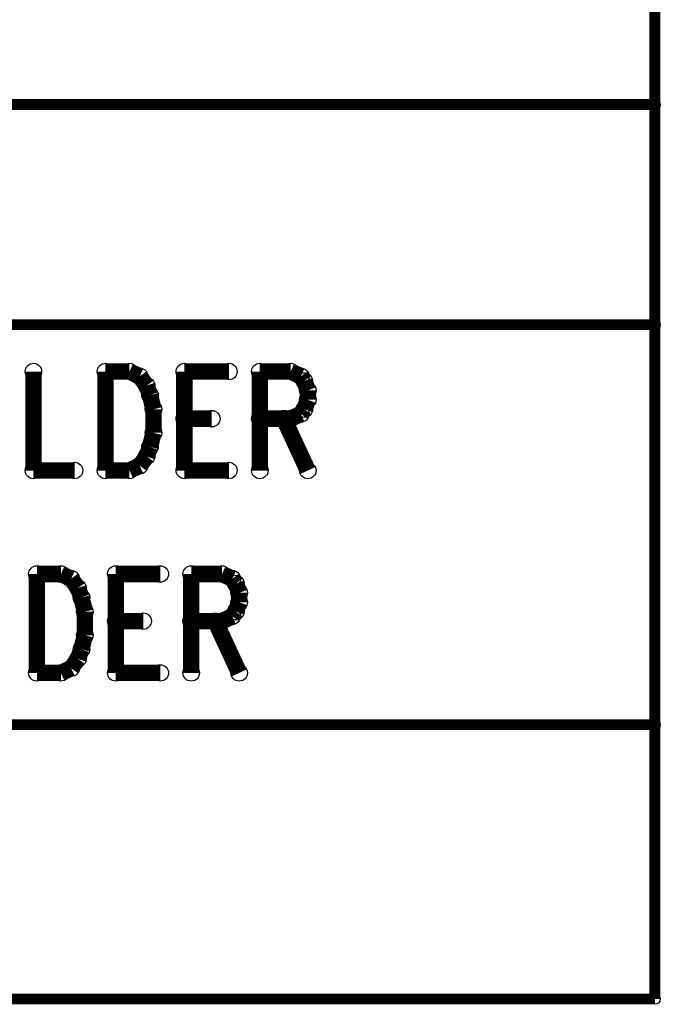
# Model space of a CAD drawing. Extents: x 97 to 162, y 100 to 201.
# Tile 51 of 70: x 116.54 to 122.47, y 165.23 to 174.35. Entities that reach past the tile are written whole.
import ezdxf

# ---------------------------------------------------------------- set-up
doc = ezdxf.new("R2010")
doc.units = 0
doc.layers.get('0').update_dxf_attribs({"linetype": 'CONTINUOUS'})
for name, color, linetype in [('C-MASK_GBR', 7, 'CONTINUOUS'), ('C-SILK_GBR', 6, 'CONTINUOUS'), ('S-MASK_GBR', 1, 'CONTINUOUS'), ('S-SILK_GBR', 4, 'CONTINUOUS')]:
    doc.layers.add(name, color=color, linetype=linetype)

# ---------------------------------------------------------------- blocks, each defined once
blk = doc.blocks.new('ROUND_10')
blk.add_circle((0, 0), 0.05)
blk = doc.blocks.new('ROUND_6')
blk.add_circle((0, 0), 0.0762)

msp = doc.modelspace()

# ---------------------------------------------------------------- linework, layer by layer
at = {"layer": 'C-MASK_GBR', "const_width": 0.100076}
for points in [[(122.420634, 165.278054), (122.420634, 199.314054)], [(111.625634, 173.563026), (122.420634, 173.563026)], [(111.625634, 171.522898), (122.420634, 171.522898)], [(97.020634, 167.818054), (122.420634, 167.818054)], [(97.020634, 165.278054), (122.420634, 165.278054)]]:
    msp.add_lwpolyline(points, dxfattribs=at)
at = {"layer": 'C-SILK_GBR', "const_width": 0.100076}
for points in [[(122.420634, 165.278054), (122.420634, 199.314054)], [(111.625634, 173.563026), (122.420634, 173.563026)], [(111.625634, 171.522898), (122.420634, 171.522898)], [(97.020634, 167.818054), (122.420634, 167.818054)], [(97.020634, 165.278054), (122.420634, 165.278054)]]:
    msp.add_lwpolyline(points, dxfattribs=at)
at = {"layer": 'S-MASK_GBR'}
for points, const_width in [([(122.420634, 165.278054), (122.420634, 199.314054)], 0.100076), ([(111.625634, 173.563026), (122.420634, 173.563026)], 0.100076), ([(111.625634, 171.522898), (122.420634, 171.522898)], 0.100076), ([(116.667534, 171.089066), (116.667534, 170.17238)], 0.1524), ([(117.334284, 171.089066), (117.334284, 170.17238)], 0.1524), ([(117.334284, 171.089066), (117.556534, 171.089066)], 0.1524), ([(117.556534, 171.089066), (117.651784, 171.045378)], 0.1524), ([(117.651784, 171.045378), (117.715284, 170.958002)], 0.1524), ([(118.064534, 171.089066), (118.064534, 170.17238)], 0.1524), ([(118.064534, 171.089066), (118.477284, 171.089066)], 0.1524), ([(118.763034, 171.089066), (118.763034, 170.17238)], 0.1524), ([(118.763034, 171.089066), (119.048784, 171.089066)], 0.1524), ([(119.048784, 171.089066), (119.144034, 171.045378)], 0.1524), ([(119.144034, 171.045378), (119.175784, 171.00169)], 0.1524), ([(117.715284, 170.958002), (117.747034, 170.87088)], 0.1524), ([(119.175784, 171.00169), (119.207534, 170.914568)], 0.1524), ([(117.747034, 170.87088), (117.778784, 170.739816)], 0.1524), ([(119.207534, 170.914568), (119.207534, 170.827192)], 0.1524), ([(119.207534, 170.827192), (119.175784, 170.739816)], 0.1524), ([(117.778784, 170.739816), (117.778784, 170.52163)], 0.1524), ([(119.144034, 170.696128), (119.048784, 170.65244)], 0.1524), ([(119.175784, 170.739816), (119.144034, 170.696128)], 0.1524), ([(118.064534, 170.65244), (118.318534, 170.65244)], 0.1524), ([(119.048784, 170.65244), (118.763034, 170.65244)], 0.1524), ([(118.985284, 170.65244), (119.207534, 170.17238)], 0.1524), ([(117.778784, 170.52163), (117.747034, 170.390566)], 0.1524), ([(117.747034, 170.390566), (117.715284, 170.30319)], 0.1524), ([(117.715284, 170.30319), (117.651784, 170.216068)], 0.1524), ([(117.651784, 170.216068), (117.556534, 170.17238)], 0.1524), ([(116.667534, 170.17238), (117.048534, 170.17238)], 0.1524), ([(117.556534, 170.17238), (117.334284, 170.17238)], 0.1524), ([(118.064534, 170.17238), (118.477284, 170.17238)], 0.1524), ([(97.020634, 167.818054), (122.420634, 167.818054)], 0.100076), ([(97.020634, 165.278054), (122.420634, 165.278054)], 0.100076)]:
    msp.add_lwpolyline(points, dxfattribs=dict(at, const_width=const_width))
at = {"layer": 'S-SILK_GBR'}
for points, const_width in [([(122.420634, 165.278054), (122.420634, 199.314054)], 0.100076), ([(111.625634, 173.563026), (122.420634, 173.563026)], 0.100076), ([(111.625634, 171.522898), (122.420634, 171.522898)], 0.100076), ([(116.699284, 169.214038), (116.699284, 168.297352)], 0.1524), ([(116.699284, 169.214038), (116.921534, 169.214038)], 0.1524), ([(116.921534, 169.214038), (117.016784, 169.17035)], 0.1524), ([(117.429534, 169.214038), (117.429534, 168.297352)], 0.1524), ([(117.429534, 169.214038), (117.842284, 169.214038)], 0.1524), ([(118.128034, 169.214038), (118.128034, 168.297352)], 0.1524), ([(118.128034, 169.214038), (118.413784, 169.214038)], 0.1524), ([(118.413784, 169.214038), (118.509034, 169.17035)], 0.1524), ([(117.016784, 169.17035), (117.080284, 169.083228)], 0.1524), ([(118.509034, 169.17035), (118.540784, 169.126662)], 0.1524), ([(118.540784, 169.126662), (118.572534, 169.03954)], 0.1524), ([(117.080284, 169.083228), (117.112034, 168.995852)], 0.1524), ([(118.572534, 169.03954), (118.572534, 168.952164)], 0.1524), ([(117.112034, 168.995852), (117.143784, 168.864788)], 0.1524), ([(118.572534, 168.952164), (118.540784, 168.864788)], 0.1524), ([(117.143784, 168.864788), (117.143784, 168.646602)], 0.1524), ([(118.540784, 168.864788), (118.509034, 168.8211)], 0.1524), ([(117.429534, 168.777412), (117.683534, 168.777412)], 0.1524), ([(118.413784, 168.777412), (118.128034, 168.777412)], 0.1524), ([(118.350284, 168.777412), (118.572534, 168.297352)], 0.1524), ([(118.509034, 168.8211), (118.413784, 168.777412)], 0.1524), ([(117.143784, 168.646602), (117.112034, 168.515538)], 0.1524), ([(117.112034, 168.515538), (117.080284, 168.428162)], 0.1524), ([(117.080284, 168.428162), (117.016784, 168.34104)], 0.1524), ([(116.921534, 168.297352), (116.699284, 168.297352)], 0.1524), ([(117.016784, 168.34104), (116.921534, 168.297352)], 0.1524), ([(117.429534, 168.297352), (117.842284, 168.297352)], 0.1524), ([(97.020634, 167.818054), (122.420634, 167.818054)], 0.100076), ([(97.020634, 165.278054), (122.420634, 165.278054)], 0.100076)]:
    msp.add_lwpolyline(points, dxfattribs=dict(at, const_width=const_width))

# ---------------------------------------------------------------- block references
at = {"layer": 'C-MASK_GBR'}
for p in [(122.420634, 173.563026), (122.420634, 171.522898), (122.420634, 167.818054), (122.420634, 165.278054)]:
    msp.add_blockref('ROUND_10', p, dxfattribs=at)
at = {"layer": 'C-SILK_GBR'}
for p in [(122.420634, 173.563026), (122.420634, 171.522898), (122.420634, 167.818054), (122.420634, 165.278054)]:
    msp.add_blockref('ROUND_10', p, dxfattribs=at)
at = {"layer": 'S-MASK_GBR'}
for name, p in [('ROUND_10', (122.420634, 173.563026)), ('ROUND_10', (122.420634, 171.522898)), ('ROUND_6', (116.667534, 171.089066)), ('ROUND_6', (117.334284, 171.089066)), ('ROUND_6', (117.334284, 171.089066)), ('ROUND_6', (117.556534, 171.089066)), ('ROUND_6', (117.651784, 171.045378)), ('ROUND_6', (118.064534, 171.089066)), ('ROUND_6', (118.064534, 171.089066)), ('ROUND_6', (118.477284, 171.089066)), ('ROUND_6', (118.763034, 171.089066)), ('ROUND_6', (118.763034, 171.089066)), ('ROUND_6', (119.048784, 171.089066)), ('ROUND_6', (119.144034, 171.045378)), ('ROUND_6', (117.715284, 170.958002)), ('ROUND_6', (119.175784, 171.00169)), ('ROUND_6', (117.747034, 170.87088)), ('ROUND_6', (119.207534, 170.914568)), ('ROUND_6', (119.207534, 170.827192)), ('ROUND_6', (117.778784, 170.739816)), ('ROUND_6', (119.144034, 170.696128)), ('ROUND_6', (119.175784, 170.739816)), ('ROUND_6', (118.064534, 170.65244)), ('ROUND_6', (118.318534, 170.65244)), ('ROUND_6', (118.763034, 170.65244)), ('ROUND_6', (118.985284, 170.65244)), ('ROUND_6', (119.048784, 170.65244)), ('ROUND_6', (117.778784, 170.52163)), ('ROUND_6', (117.747034, 170.390566)), ('ROUND_6', (117.715284, 170.30319)), ('ROUND_6', (117.651784, 170.216068)), ('ROUND_6', (116.667534, 170.17238)), ('ROUND_6', (117.048534, 170.17238)), ('ROUND_6', (117.334284, 170.17238)), ('ROUND_6', (117.334284, 170.17238)), ('ROUND_6', (117.556534, 170.17238)), ('ROUND_6', (118.064534, 170.17238)), ('ROUND_6', (118.064534, 170.17238)), ('ROUND_6', (118.477284, 170.17238)), ('ROUND_6', (118.763034, 170.17238)), ('ROUND_6', (119.207534, 170.17238)), ('ROUND_10', (122.420634, 167.818054)), ('ROUND_10', (122.420634, 165.278054))]:
    msp.add_blockref(name, p, dxfattribs=at)
at = {"layer": 'S-SILK_GBR'}
for name, p in [('ROUND_10', (122.420634, 173.563026)), ('ROUND_10', (122.420634, 171.522898)), ('ROUND_6', (116.699284, 169.214038)), ('ROUND_6', (116.699284, 169.214038)), ('ROUND_6', (116.921534, 169.214038)), ('ROUND_6', (117.429534, 169.214038)), ('ROUND_6', (117.429534, 169.214038)), ('ROUND_6', (117.842284, 169.214038)), ('ROUND_6', (118.128034, 169.214038)), ('ROUND_6', (118.128034, 169.214038)), ('ROUND_6', (118.413784, 169.214038)), ('ROUND_6', (117.016784, 169.17035)), ('ROUND_6', (118.509034, 169.17035)), ('ROUND_6', (118.540784, 169.126662)), ('ROUND_6', (117.080284, 169.083228)), ('ROUND_6', (118.572534, 169.03954)), ('ROUND_6', (117.112034, 168.995852)), ('ROUND_6', (118.572534, 168.952164)), ('ROUND_6', (117.143784, 168.864788)), ('ROUND_6', (118.540784, 168.864788)), ('ROUND_6', (117.429534, 168.777412)), ('ROUND_6', (117.683534, 168.777412)), ('ROUND_6', (118.128034, 168.777412)), ('ROUND_6', (118.350284, 168.777412)), ('ROUND_6', (118.413784, 168.777412)), ('ROUND_6', (118.509034, 168.8211)), ('ROUND_6', (117.143784, 168.646602)), ('ROUND_6', (117.112034, 168.515538)), ('ROUND_6', (117.080284, 168.428162)), ('ROUND_6', (116.699284, 168.297352)), ('ROUND_6', (116.699284, 168.297352)), ('ROUND_6', (116.921534, 168.297352)), ('ROUND_6', (117.016784, 168.34104)), ('ROUND_6', (117.429534, 168.297352)), ('ROUND_6', (117.429534, 168.297352)), ('ROUND_6', (117.842284, 168.297352)), ('ROUND_6', (118.128034, 168.297352)), ('ROUND_6', (118.572534, 168.297352)), ('ROUND_10', (122.420634, 167.818054)), ('ROUND_10', (122.420634, 165.278054))]:
    msp.add_blockref(name, p, dxfattribs=at)

doc.saveas('drawing.dxf')
